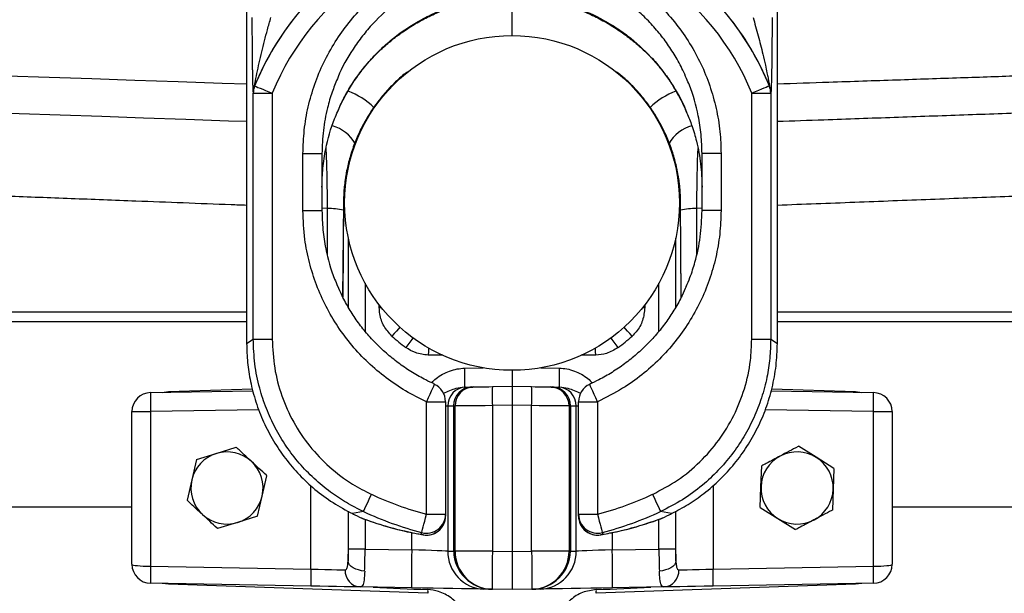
# Model space of a CAD drawing. Header units: millimetres. Extents: x 6131 to 13868, y 1967 to 18291.
# Tile 5 of 40: x 8771 to 10066, y 6886 to 7641. Entities that reach past the tile are written whole.
import ezdxf

# ---------------------------------------------------------------- set-up
doc = ezdxf.new("R2010")
doc.units = ezdxf.units.MM
doc.header["$LTSCALE"] = 5

msp = doc.modelspace()

# ---------------------------------------------------------------- linework, layer by layer
at = {"color": 7, "linetype": 'Continuous', "lineweight": 25}
for p, q in [((9069.4, 8035.1), (9069.4, 7214.9)), ((9069.5, 8035.1), (9069.5, 7214.9)), ((9767.7, 7214.9), (9767.7, 8035.1)), ((9767.7, 7214.9), (9767.7, 8035.1)), ((9418.6, 7619.9), (9418.6, 7670.6)), ((9080, 7553.4), (9080, 7553.4)), ((9757.1, 7553.4), (9757.1, 7553.4)), ((9078.2, 7544), (9078.1, 7544)), ((9078.2, 7544), (9103.2, 7544)), ((9078.2, 7220.4), (9078.2, 7544)), ((9103.2, 7544), (9103.2, 7220.4)), ((9733.9, 7544), (9758.9, 7544)), ((9733.9, 7220.4), (9733.9, 7544)), ((9758.9, 7544), (9758.9, 7220.4)), ((9759, 7544), (9758.9, 7544)), ((9143.6, 7464.5), (9168.6, 7464.5)), ((9143.6, 7389.5), (9143.6, 7464.5)), ((9168.6, 7464.5), (9168.6, 7389.5)), ((9693.6, 7464.5), (9668.6, 7464.5)), ((9668.6, 7389.5), (9668.6, 7464.5)), ((9693.6, 7464.5), (9693.6, 7389.5)), ((9196.8, 7399.9), (9195.8, 7276.2)), ((9641.3, 7276.1), (9640.4, 7399.9)), ((9143.6, 7389.5), (9168.6, 7389.5)), ((9693.6, 7389.5), (9668.6, 7389.5)), ((9069.4, 7214.9), (9069.5, 7214.9)), ((9069.5, 7214.9), (9078.2, 7220.4)), ((9078.2, 7220.4), (9103.2, 7220.4)), ((9733.9, 7220.4), (9758.9, 7220.4)), ((9758.9, 7220.4), (9767.7, 7214.9)), ((9767.7, 7214.9), (9767.7, 7214.9)), ((9418.6, 7179.5), (9418.6, 7158.4)), ((8943.1, 7150.1), (9077.8, 7152.5)), ((8958.5, 7150.4), (8966.8, 7151.4)), ((8966.8, 7151.4), (9077.1, 7155.3)), ((9357.8, 7157.4), (9365.6, 7157.5)), ((9392.7, 7158), (9418.6, 7158.4)), ((9418.6, 7158.4), (9444.4, 7158)), ((9418.6, 7158.4), (9418.6, 7133.5)), ((9471.5, 7157.5), (9479.3, 7157.4)), ((9759.5, 7152.5), (9894, 7150.1)), ((9760.4, 7155.2), (9870.3, 7151.4)), ((9870.3, 7151.4), (9878.6, 7150.4)), ((9306.1, 6990.2), (9306.1, 7138.2)), ((9306.1, 7138.2), (9331.1, 7138.2)), ((9331.1, 7138.2), (9331.1, 6990.2)), ((9506.1, 6990.2), (9506.1, 7138.2)), ((9506.1, 7138.2), (9531.1, 7138.2)), ((9531.1, 7138.2), (9531.1, 6990.2)), ((8918.6, 7125.2), (8943.1, 7125.2)), ((8918.6, 6924.3), (8918.6, 7125.2)), ((8943.1, 7125.2), (8943.1, 6921.8)), ((9341.9, 7132.5), (9334.1, 7132.4)), ((9334.1, 7132.4), (9334.1, 6941.6)), ((9341.9, 6941.5), (9341.9, 7132.5)), ((9343.6, 6941.4), (9343.6, 7132.6)), ((9418.6, 7133.5), (9392.7, 7133)), ((9392.7, 7133), (9392.7, 6941.4)), ((9444.4, 7133), (9418.6, 7133.5)), ((9418.6, 7133.5), (9418.6, 6941)), ((9444.4, 6941.4), (9444.4, 7133)), ((9493.6, 7132.6), (9493.6, 6941.4)), ((9495.3, 7132.5), (9495.3, 6941.5)), ((9503, 7132.4), (9495.3, 7132.5)), ((9503, 6941.6), (9503, 7132.4)), ((9894, 6921.8), (9894, 7125.2)), ((9894, 7125.2), (9918.6, 7125.2)), ((9918.6, 7125.2), (9918.6, 6924.3)), ((9029.6, 7070.1), (9055.8, 7078.2)), ((9818.8, 7065), (9795.5, 7079.5)), ((9003.4, 7062.1), (8997.3, 7035.3)), ((9003.4, 7062.1), (9029.6, 7070.1)), ((9842, 7050.4), (9818.8, 7065)), ((9746.1, 7026.4), (9747.1, 7053.8)), ((9842, 7050.4), (9841, 7023)), ((8997.3, 7035.3), (8991.1, 7008.6)), ((9089.9, 7014.1), (9096, 7040.8)), ((9745.1, 6999), (9746.1, 7026.4)), ((9841, 7023), (9840, 6995.6)), ((9083.7, 6987.4), (9089.9, 7014.1)), ((9745.1, 6999), (9768.3, 6984.5)), ((9083.7, 6987.4), (9057.5, 6979.3)), ((9223.1, 6993.7), (9208.7, 6990.9)), ((9306.1, 6990.2), (9331.1, 6990.2)), ((9331.1, 6990.2), (9331.1, 6987.7)), ((9506.1, 6990.2), (9531.1, 6990.2)), ((9506.1, 6987.7), (9506.1, 6990.2)), ((9628.4, 6990.9), (9614, 6993.7)), ((9768.3, 6984.5), (9791.6, 6969.9)), ((9057.5, 6979.3), (9031.3, 6971.3)), ((9225.4, 6944.4), (9203.3, 6944.4)), ((9225.4, 6944.4), (9286.7, 6943.3)), ((9550.4, 6943.3), (9611.8, 6944.4)), ((9633.8, 6944.4), (9611.8, 6944.4)), ((9334.1, 6941.6), (9341.9, 6941.5)), ((9343.6, 6941.5), (9341.9, 6941.5)), ((9392.7, 6941.4), (9343.6, 6941.4)), ((9392.7, 6941.4), (9418.6, 6941)), ((9418.6, 6941), (9444.4, 6941.4)), ((9418.6, 6941), (9418.6, 6891)), ((9493.6, 6941.4), (9444.4, 6941.4)), ((9493.6, 6941.5), (9495.3, 6941.5)), ((9495.3, 6941.5), (9503, 6941.6)), ((8943.1, 6921.8), (9153.9, 6918.1)), ((9683.2, 6918.1), (9894, 6921.8)), ((9153.9, 6895.6), (8943.1, 6899.3)), ((8966.8, 6898), (8958.5, 6899)), ((9307.8, 6886.1), (8966.8, 6898)), ((9286.7, 6893.3), (9219.2, 6894.5)), ((9392.7, 6891.4), (9381.5, 6891.6)), ((9418.6, 6891), (9392.7, 6891.4)), ((9444.4, 6891.4), (9418.6, 6891)), ((9455.6, 6891.6), (9444.4, 6891.4)), ((9870.3, 6898), (9529.3, 6886.1)), ((9617.9, 6894.5), (9550.4, 6893.3)), ((9894, 6899.3), (9683.2, 6895.6)), ((9878.6, 6899), (9870.3, 6898))]:
    msp.add_line(p, q, dxfattribs=at)
at = {"color": 8, "linetype": 'Continuous', "lineweight": 25}
for p, q in [((9276.7, 7568.9), (9276.7, 7568.7)), ((9560.4, 7568.7), (9560.4, 7568.9)), ((9196.8, 7399.7), (9195.9, 7276)), ((9196.8, 7399.9), (9196.8, 7399.7)), ((9196.8, 7399.7), (9198.3, 7399.7)), ((9638.8, 7399.7), (9640.3, 7399.7)), ((9640.3, 7399.7), (9640.4, 7399.9)), ((9641.2, 7275.9), (9640.3, 7399.7)), ((9175.8, 7392.4), (9168.6, 7392.6)), ((9661.4, 7392.4), (9661.3, 7331.4)), ((9668.6, 7392.6), (9661.4, 7392.4)), ((9203.3, 7262.3), (9203.3, 7353.1)), ((9633.8, 7353.1), (9633.8, 7262.2)), ((9225.4, 7294), (9225.4, 7230.8)), ((9611.8, 7230.8), (9611.8, 7294)), ((8072.2, 7256.3), (9069.4, 7256.3)), ((9244, 7261.8), (9244, 7265.5)), ((9246.8, 7261.8), (9244, 7261.8)), ((9593.1, 7261.8), (9590.3, 7261.8)), ((9593.1, 7265.5), (9593.1, 7261.8)), ((9767.7, 7256.3), (10764.9, 7256.3)), ((9069.4, 7243.3), (8058, 7243.3)), ((10779.1, 7243.3), (9767.7, 7243.3)), ((9327.5, 7199.2), (9308.4, 7199.5)), ((9528.7, 7199.5), (9509.6, 7199.2)), ((9356.5, 7182.4), (9380.6, 7182.8)), ((9456.5, 7182.8), (9480.6, 7182.4)), ((9085.6, 7127.6), (8943.1, 7125.2)), ((9334.1, 7132.4), (9331.1, 7132.3)), ((9506.1, 7132.3), (9503, 7132.4)), ((9894, 7125.2), (9751.8, 7127.6)), ((9153.9, 6918.1), (9153.9, 7028)), ((9683.2, 7028.1), (9683.2, 6918.1)), ((7828.6, 6999.7), (8918.6, 6999.7)), ((9918.6, 6999.7), (11008.6, 6999.7)), ((9202.9, 6994.2), (9202.9, 6928.5)), ((9203.3, 6944.4), (9203.3, 6993.9)), ((9222.9, 6984.2), (9221.1, 6985)), ((9225.4, 6983.4), (9225.4, 6944.4)), ((9611.8, 6944.4), (9611.8, 6983.4)), ((9616, 6985), (9614.2, 6984.2)), ((9633.8, 6993.9), (9633.8, 6944.4)), ((9634.2, 6928.5), (9634.2, 6994.1)), ((9286.7, 6943.3), (9286.7, 6966)), ((9301.7, 6963.1), (9299.7, 6963.5)), ((9537.4, 6963.5), (9535.4, 6963.1)), ((9550.4, 6966), (9550.4, 6943.3))]:
    msp.add_line(p, q, dxfattribs=at)
at = {"color": 8, "linetype": 'Continuous', "lineweight": 25, "flags": 128}
for points in [[(8539.5, 7574.3), (8591.9, 7572.5), (8645.2, 7570.7), (8699.3, 7568.9), (8754.1, 7567), (8809.6, 7565.1), (8865.7, 7563.2), (8922.4, 7561.3), (8979.6, 7559.3), (9037.2, 7557.4), (9069.4, 7556.3)], [(9175.8, 7331.7), (9175.8, 7352.8), (9175.8, 7392.4)], [(9271.1, 7236.1), (9269.3, 7234.1), (9266.6, 7231.1), (9263.7, 7227.8), (9260.6, 7224.4)], [(9576.5, 7224.4), (9573.5, 7227.8), (9570.5, 7231.1), (9567.8, 7234.1), (9566, 7236.1)], [(9288.3, 7222.2), (9286.7, 7220), (9284.3, 7216.7), (9281.7, 7213.1), (9279, 7209.4)], [(9558.1, 7209.4), (9555.4, 7213.1), (9552.8, 7216.7), (9550.4, 7220), (9548.8, 7222.2)], [(9308.5, 7209), (9308.5, 7204.4), (9308.4, 7199.5)], [(9528.7, 7199.5), (9528.6, 7204.4), (9528.6, 7209)], [(9316.3, 7161), (9316.3, 7161), (9315.9, 7160.2), (9315.1, 7158.3), (9313.8, 7155.6), (9312.2, 7152), (9310.3, 7147.8), (9308.3, 7143.1), (9306.1, 7138.2)], [(9531.1, 7138.2), (9528.9, 7143.1), (9526.8, 7147.8), (9524.9, 7152), (9523.3, 7155.6), (9522, 7158.3), (9521.2, 7160.2), (9520.8, 7161), (9520.8, 7161)]]:
    msp.add_lwpolyline(points, dxfattribs=at)
at = {"color": 7, "linetype": 'Continuous', "lineweight": 25, "flags": 128}
for points in [[(9080, 7553.4), (9080.6, 7553.2), (9082, 7552.6), (9084.2, 7551.7), (9087.1, 7550.6), (9090.6, 7549.1), (9094.5, 7547.6), (9098.8, 7545.8), (9103.2, 7544)], [(9757.1, 7553.4), (9756.5, 7553.2), (9755.1, 7552.6), (9752.9, 7551.7), (9750, 7550.6), (9746.6, 7549.1), (9742.6, 7547.6), (9738.4, 7545.8), (9733.9, 7544)], [(9069.4, 7506.6), (9045.7, 7507.4), (8989.7, 7509.4), (8934, 7511.3), (8878.9, 7513.2), (8824.3, 7515.2), (8770.3, 7517), (8717, 7518.9), (8664.4, 7520.7), (8612.5, 7522.5), (8561.5, 7524.3)], [(9356.5, 7157.4), (9357, 7157.4), (9357.4, 7157.4), (9357.8, 7157.4)], [(9365.6, 7157.5), (9367, 7157.5), (9367.8, 7157.6), (9368.1, 7157.6)], [(9368.1, 7157.6), (9368.6, 7157.6), (9370, 7157.6), (9372.2, 7157.6), (9375.3, 7157.7), (9379, 7157.8), (9383.2, 7157.8), (9387.9, 7157.9), (9392.7, 7158)], [(9444.4, 7158), (9449.2, 7157.9), (9453.9, 7157.8), (9458.1, 7157.8), (9461.8, 7157.7), (9464.9, 7157.6), (9467.1, 7157.6), (9468.5, 7157.6), (9469, 7157.6)], [(9469, 7157.6), (9469.3, 7157.6), (9470.1, 7157.5), (9471.5, 7157.5)], [(9479.3, 7157.4), (9479.7, 7157.4), (9480.1, 7157.4), (9480.6, 7157.4)], [(9343.6, 7132.6), (9343.4, 7132.6), (9342.8, 7132.5), (9341.9, 7132.5)], [(9392.7, 7133), (9383.1, 7132.9), (9373.8, 7132.8), (9365.3, 7132.8), (9357.9, 7132.7), (9351.8, 7132.6), (9347.3, 7132.6), (9344.5, 7132.6), (9343.6, 7132.6)], [(9493.6, 7132.6), (9492.6, 7132.6), (9489.8, 7132.6), (9485.3, 7132.6), (9479.2, 7132.7), (9471.8, 7132.8), (9463.3, 7132.8), (9454.1, 7132.9), (9444.4, 7133)], [(9495.3, 7132.5), (9494.3, 7132.5), (9493.7, 7132.6), (9493.6, 7132.6)], [(9223.1, 6993.7), (9223.4, 6994.2), (9224, 6995.6), (9225, 6997.7), (9226.3, 7000.6), (9227.9, 7004), (9229.7, 7007.8), (9231.6, 7012), (9233.6, 7016.3)], [(9603.5, 7016.3), (9605.5, 7012), (9607.4, 7007.8), (9609.2, 7004), (9610.8, 7000.6), (9612.1, 6997.7), (9613.1, 6995.6), (9613.7, 6994.2), (9614, 6993.7)], [(9299.7, 6966.1), (9299.8, 6966.7), (9300.2, 6968.1), (9300.8, 6970.4), (9301.6, 6973.4), (9302.6, 6977.1), (9303.7, 6981.2), (9304.8, 6985.6), (9306.1, 6990.2)], [(9531.1, 6990.2), (9532.3, 6985.6), (9533.4, 6981.2), (9534.5, 6977.1), (9535.5, 6973.4), (9536.3, 6970.4), (9536.9, 6968.1), (9537.3, 6966.7), (9537.4, 6966.1)], [(9299.7, 6963.5), (9299.7, 6965.3), (9299.7, 6966.1)], [(9537.4, 6966.1), (9537.4, 6964.3), (9537.4, 6963.5)], [(9286.7, 6943.3), (9286.5, 6933.5), (9286.4, 6924.2), (9286.4, 6915.5), (9286.3, 6907.9), (9286.4, 6901.7), (9286.4, 6897.1), (9286.5, 6894.3), (9286.7, 6893.3)], [(9334.1, 6941.6), (9330.9, 6941.7), (9326.2, 6941.9), (9320.1, 6942.1), (9312.8, 6942.4), (9304.7, 6942.7), (9295.9, 6943), (9286.7, 6943.3)], [(9550.4, 6943.3), (9541.3, 6943), (9532.4, 6942.7), (9524.3, 6942.4), (9517, 6942.1), (9510.9, 6941.9), (9506.2, 6941.7), (9503, 6941.6)], [(9550.4, 6893.3), (9550.6, 6894.3), (9550.7, 6897.1), (9550.8, 6901.7), (9550.8, 6907.9), (9550.8, 6915.5), (9550.7, 6924.2), (9550.6, 6933.5), (9550.4, 6943.3)], [(9392.7, 6941.4), (9392.5, 6931.7), (9392.4, 6922.3), (9392.3, 6913.7), (9392.3, 6906.1), (9392.3, 6899.9), (9392.4, 6895.3), (9392.5, 6892.4), (9392.7, 6891.4)], [(9444.4, 6941.4), (9444.6, 6931.7), (9444.7, 6922.3), (9444.8, 6913.7), (9444.8, 6906.1), (9444.8, 6899.9), (9444.7, 6895.3), (9444.6, 6892.4), (9444.4, 6891.4)], [(9153.9, 6918.1), (9163.4, 6917.9), (9172.5, 6917.6), (9180.9, 6917.4), (9188.2, 6917.2), (9194.3, 6917.1), (9198.9, 6917)], [(9224.8, 6915.4), (9220.6, 6915.9), (9216.7, 6916.8), (9213, 6918), (9209.8, 6919.7), (9207.1, 6921.6), (9205, 6923.7), (9203.6, 6926.1), (9202.9, 6928.5)], [(9634.2, 6928.5), (9633.6, 6926.1), (9632.1, 6923.7), (9630, 6921.6), (9627.3, 6919.7), (9624.1, 6918), (9620.4, 6916.8), (9616.5, 6915.9), (9612.4, 6915.4)], [(9638.2, 6917), (9642.8, 6917.1), (9648.9, 6917.2), (9656.2, 6917.4), (9664.6, 6917.6), (9673.7, 6917.9), (9683.2, 6918.1)], [(9219.2, 6894.5), (9213.6, 6894.6), (9206.4, 6894.7), (9197.8, 6894.8), (9187.9, 6895), (9177.2, 6895.2), (9165.7, 6895.4), (9153.9, 6895.6)], [(9381.5, 6891.6), (9376.8, 6891.7), (9370.3, 6891.8), (9361.9, 6892), (9352, 6892.2), (9340.7, 6892.4), (9328.3, 6892.6), (9314.9, 6892.8), (9301, 6893), (9286.7, 6893.3)], [(9550.4, 6893.3), (9536.1, 6893), (9522.2, 6892.8), (9508.8, 6892.6), (9496.4, 6892.4), (9485.1, 6892.2), (9475.2, 6892), (9466.8, 6891.8), (9460.3, 6891.7), (9455.6, 6891.6)], [(9683.2, 6895.6), (9671.4, 6895.4), (9660, 6895.2), (9649.2, 6895), (9639.3, 6894.8), (9630.7, 6894.7), (9623.5, 6894.6), (9617.9, 6894.5)]]:
    msp.add_lwpolyline(points, dxfattribs=at)
at = {"color": 7, "linetype": 'Continuous', "lineweight": 25}
msp.add_circle((9418.6, 7399.7), 220.2, dxfattribs=at)
for centre, radius, start, end in [((9418.6, 7416), 365.4, 22.0963, 157.9037), ((9418.6, 7416), 340.4, 22.0963, 157.9037), ((9418.6, 7416), 365.4, 142.0533, 157.9057), ((9418.6, 7416), 365.4, 22.0943, 37.9467), ((9292.7, 7549.6), 25, 117.3593, 129.8031), ((9544.4, 7549.6), 25, 50.1969, 62.6407), ((9103.1, 7544), 25, 157.9201, 179.9862), ((9103.2, 7544), 25, 157.9165, 179.9871), ((9733.9, 7544), 25, 0.0129, 22.0835), ((9734, 7544), 25, 0.0138, 22.0799), ((9168.6, 7453.1), 50, 29.4422, 73.8249), ((9668.6, 7453.1), 50, 105.4802, 150.6576), ((8998.3, 7169.9), 358.4, 358.0016, 1.9984), ((9838.8, 7169.9), 358.4, 178.0016, 181.9984), ((8943.6, 7125.2), 25, 91, 180), ((9301.3, 7137.6), 358.4, 178.0013, 181.9987), ((9306.1, 7138.2), 25, 0, 65.8226), ((9358.7, 7132.8), 24.6, 91.9886, 181.0314), ((9366.4, 7133), 24.6, 91.9892, 181.0322), ((9368.6, 7132.6), 25, 91, 180), ((9750.9, 7145.5), 358.4, 178.0017, 181.9983), ((9086.2, 7145.5), 358.4, 358.0017, 1.9983), ((9468.6, 7132.6), 25, 0, 89), ((9470.7, 7133), 24.6, 358.9678, 88.0108), ((9478.4, 7132.8), 24.6, 358.9686, 88.0114), ((9531.1, 7138.2), 25, 114.1774, 180), ((9535.9, 7137.6), 358.4, 358.0013, 1.9987), ((9893.6, 7125.2), 25, 0, 89), ((9043.6, 7024.7), 47.5, 47.0918, 107.0918), ((9793.6, 7024.7), 47.5, 57.9395, 117.9395), ((9043.6, 7024.7), 47.5, 107.0918, 167.0918), ((9043.6, 7024.7), 47.5, 347.0918, 47.0918), ((9793.6, 7024.7), 47.5, 117.9395, 177.9395), ((9793.6, 7024.7), 47.5, 357.9395, 57.9395), ((9043.6, 7024.7), 47.5, 167.0918, 227.0918), ((9793.6, 7024.7), 47.5, 177.9395, 237.9395), ((9793.6, 7024.7), 47.5, 297.9395, 357.9395), ((9043.6, 7024.7), 47.5, 287.0918, 347.0918), ((9418.6, 7416), 440.4, 245.1652, 255.1991), ((9418.6, 7416), 440.4, 284.8009, 294.8348), ((9043.6, 7024.7), 47.5, 227.0918, 287.0918), ((9418.6, 7416), 474.1, 243.7312, 245.3873), ((9418.6, 7416), 474.1, 243.7312, 245.3873), ((9231.5, 7007.7), 25, 245.3873, 249.9291), ((9418.6, 7416), 465.4, 245.1652, 255.1991), ((9306.1, 6990.2), 25, 255.1982, 359.9745), ((9306.1, 6987.7), 25, 255.2811, 359.9744), ((9306.1, 6987.7), 25, 260.0459, 0), ((9531.1, 6990.2), 25, 180.0255, 284.8018), ((9531.1, 6987.7), 25, 180, 279.9541), ((9531.1, 6987.7), 25, 180.0256, 284.7189), ((9418.6, 7416), 465.4, 284.8009, 294.8348), ((9605.6, 7007.7), 25, 290.0709, 294.6127), ((9418.6, 7416), 474.1, 294.6127, 296.2688), ((9418.6, 7416), 474.1, 294.6127, 296.2688), ((9793.6, 7024.7), 47.5, 237.9395, 297.9395), ((9383.2, 6940.7), 49.1, 178.9675, 268.0111), ((9342, 6904), 37.5, 87.6959, 90.2998), ((9393.6, 6941.4), 50, 180, 269), ((9443.6, 6941.4), 50, 271, 0), ((9453.9, 6940.7), 49.1, 271.9889, 1.0325), ((9495.1, 6904), 37.5, 89.7002, 92.3041), ((8943.6, 6924.3), 25, 180, 269), ((9265.5, 6910.5), 322.6, 178.0016, 181.9984), ((9476.4, 6906.9), 322.6, 178.0019, 181.9981), ((9220.5, 6916), 21.6, 177.5047, 266.4771), ((9616.6, 6916), 21.6, 273.5229, 2.4953), ((9360.7, 6906.9), 322.6, 358.0019, 1.9981), ((9893.6, 6924.3), 25, 271, 0), ((9571.6, 6910.5), 322.6, 358.0016, 1.9984), ((9332.5, 6889.6), 24.9, 176.7041, 188.0675), ((9504.6, 6889.6), 24.9, 351.9325, 3.2959)]:
    msp.add_arc(centre, radius, start, end, dxfattribs=at)
at = {"color": 8, "linetype": 'Continuous', "lineweight": 25}
for centre, radius, start, end in [((9292.8, 7549.9), 24.7, 118.3951, 130.5566), ((9544.4, 7549.9), 24.7, 49.4434, 61.6049), ((9167.7, 7453.1), 100, 46.1884, 69.4272), ((9669.4, 7453.1), 100, 110.5969, 133.8514), ((9170.8, 7239.9), 152.6, 80.239, 88.1427), ((9666.3, 7239.9), 152.6, 91.8573, 99.761), ((8969, 7150.6), 2.34, 160.7604, 181.7841), ((9868.1, 7150.6), 2.34, 358.2159, 19.2396), ((8969, 6898.8), 2.34, 178.2105, 199.2572), ((9868.1, 6898.8), 2.34, 340.7428, 1.7895)]:
    msp.add_arc(centre, radius, start, end, dxfattribs=at)
at = {"color": 7, "linetype": 'Continuous', "lineweight": 25}
for centre, major_axis, ratio, start_param, end_param in [((9418.6, 7399.7), (236, 0), 0.999999, 3.978865, 4.079476), ((9418.5, 7399.7), (236, 0), 0.999999, 5.345302, 5.445913), ((9200.9, 6944.4), (0, 27.5), 0.087622, 4.093819, 4.710541), ((9223.3, 6944.4), (0.4, 50), 0.040351, 4.094974, 4.711696), ((9613.8, 6944.4), (-0.4, 50), 0.040351, 1.57149, 2.188211), ((9636.2, 6944.4), (0, 27.5), 0.087622, 1.572645, 2.189366), ((9293.6, 6943.2), (-19.2, 46.6), 0.951574, 4.305128, 4.305723), ((9393.6, 6941.4), (51.7, -0.9), 0.967039, 3.159046, 4.712389), ((9443.6, 6941.4), (51.7, 0.9), 0.967039, 4.712389, 6.265732), ((9543.6, 6943.2), (19.2, 46.6), 0.951574, 1.977462, 1.978057), ((8943.6, 6924.3), (25, 0), 0.1, 3.141593, 4.694936), ((9893.6, 6924.3), (25, 0), 0.1, 4.729842, 6.283185), ((10548.1, 6892.8), (-2864.9, 100), 0.017442, 1.095625, 1.123579), ((8289, 6892.8), (-2864.9, -100), 0.017442, 2.018013, 2.045967)]:
    msp.add_ellipse(centre, major_axis=major_axis, ratio=ratio, start_param=start_param, end_param=end_param, dxfattribs=at)
for points, knots in [([(9143.6, 7464.5), (9143.9, 7474.8), (9144.6, 7495.5), (9150, 7526.1), (9158.5, 7555.9), (9170.5, 7584.6), (9185.5, 7611.7), (9203.5, 7637.1), (9224.3, 7660.1), (9247.4, 7680.8), (9272.8, 7698.7), (9300, 7713.6), (9328.6, 7725.3), (9358.4, 7733.8), (9389, 7738.8), (9419.9, 7740.4), (9450.8, 7738.6), (9481.2, 7733.2), (9510.9, 7724.5), (9539.4, 7712.5), (9566.4, 7697.3), (9591.5, 7679.3), (9614.5, 7658.5), (9635, 7635.3), (9652.7, 7609.9), (9667.6, 7582.7), (9679.2, 7554), (9687.5, 7524.1), (9692.7, 7494.2), (9693.3, 7474.2), (9693.6, 7464.5)], [0, 0, 0, 0, 0.0358215, 0.0717568, 0.1075779, 0.1433999, 0.179337, 0.2151592, 0.2509573, 0.2868703, 0.3226685, 0.3584186, 0.3942832, 0.4300332, 0.4657394, 0.5015596, 0.5372658, 0.5729505, 0.6087491, 0.644434, 0.6801287, 0.7159369, 0.751632, 0.7873637, 0.8232098, 0.8589418, 0.8947223, 0.9306177, 0.9663987, 1, 1, 1, 1]), ([(9189.5, 7520.1), (9189.7, 7520.7), (9192.3, 7527.4), (9198.7, 7539.7), (9208.6, 7556.8), (9219.9, 7572.8), (9232.3, 7587.7), (9246, 7601.5), (9260.8, 7614.5), (9276.9, 7626.3), (9293.9, 7637), (9311.8, 7646.4), (9330.5, 7654.4), (9349.6, 7660.9), (9369, 7665.8), (9388.6, 7669.1), (9408.1, 7670.8), (9427.5, 7670.9), (9446.7, 7669.3), (9465.8, 7666.2), (9484.9, 7661.6), (9503.9, 7655.4), (9522.5, 7647.6), (9540.6, 7638.4), (9557.9, 7627.8), (9574.3, 7615.9), (9589.6, 7602.9), (9603.7, 7588.9), (9616.3, 7573.9), (9627.6, 7558.2), (9637.4, 7541.6), (9644.4, 7528.1), (9647.6, 7519.9), (9648.4, 7517.8)], [0, 0, 0, 0, 0.003135, 0.037321, 0.071224, 0.104778, 0.137856, 0.171185, 0.205004, 0.239247, 0.273815, 0.308587, 0.343421, 0.378128, 0.412569, 0.446636, 0.480252, 0.513384, 0.546229, 0.579426, 0.613192, 0.647449, 0.682084, 0.716956, 0.751906, 0.786718, 0.821232, 0.855321, 0.888892, 0.921954, 0.954889, 0.988335, 1, 1, 1, 1]), ([(9076.4, 7643.7), (9076.4, 7633.8), (9076.5, 7624), (9076.6, 7609.6), (9076.6, 7604.8), (9076.7, 7595.4), (9076.8, 7590.7), (9076.8, 7583.7), (9076.9, 7581.5), (9076.9, 7576.9), (9077, 7574.7), (9077.1, 7568.1), (9077.2, 7563.9), (9077.3, 7557.9), (9077.4, 7556), (9077.5, 7552.4), (9077.6, 7550.7), (9077.7, 7548.5), (9077.7, 7547.8), (9077.8, 7546.5), (9077.8, 7546), (9077.9, 7545.1), (9078, 7544.7), (9078, 7544.2), (9078.1, 7544), (9078.1, 7544)], [0, 0, 0, 0, 0.25, 0.25, 0.375, 0.375, 0.5, 0.5, 0.5625, 0.5625, 0.625, 0.625, 0.75, 0.75, 0.8125, 0.8125, 0.875, 0.875, 0.90625, 0.90625, 0.9375, 0.9375, 0.96875, 0.96875, 1, 1, 1, 1]), ([(9080, 7553.4), (9080, 7553.5), (9079.9, 7553.6), (9080.1, 7555.1), (9081, 7560.1), (9083.9, 7574.9), (9089.2, 7598.3), (9095.6, 7623.2), (9099.9, 7638.3), (9101.4, 7643.7)], [0, 0, 0, 0, 0.017161, 0.03949, 0.080258, 0.218464, 0.523854, 0.830166, 1, 1, 1, 1]), ([(9735.7, 7643.7), (9737.9, 7635.7), (9742.5, 7619.5), (9747.8, 7598.5), (9751.5, 7582.2), (9753.8, 7571.8), (9755.3, 7564.3), (9756.3, 7559.1), (9756.9, 7555.7), (9757.1, 7554.1), (9757.2, 7553.5), (9757.2, 7553.5), (9757.1, 7553.4)], [0, 0, 0, 0, 0.252741, 0.50791, 0.663052, 0.76988, 0.843668, 0.911005, 0.950476, 0.974379, 0.992082, 1, 1, 1, 1]), ([(9760.7, 7643.7), (9760.7, 7635.4), (9760.6, 7618.9), (9760.4, 7597), (9760.2, 7577.9), (9759.9, 7562.8), (9759.6, 7552.1), (9759.4, 7548.9), (9759.4, 7548.3)], [0, 0, 0, 0, 0.235009, 0.470121, 0.641274, 0.812026, 0.966867, 1, 1, 1, 1]), ([(9276.7, 7568.9), (9274, 7566.6), (9266.7, 7560.3), (9255.4, 7548.9), (9243.3, 7534.7), (9232.4, 7519.4), (9222.9, 7503.3), (9214.7, 7486.4), (9208, 7468.9), (9202.8, 7450.9), (9199.2, 7432.5), (9197.2, 7415.5), (9196.9, 7404.6), (9196.8, 7399.9)], [0, 0, 0, 0, 0.05405, 0.150937, 0.247874, 0.34485, 0.441865, 0.538916, 0.636004, 0.733128, 0.830284, 0.927464, 1, 1, 1, 1]), ([(9276.7, 7568.7), (9270.4, 7563.2), (9257.9, 7552), (9239.1, 7529.7), (9221, 7501.4), (9207.1, 7468), (9198.6, 7433.6), (9197.4, 7411.1), (9196.8, 7399.7)], [0, 0, 0, 0, 0.129667, 0.261021, 0.452349, 0.649224, 0.82258, 1, 1, 1, 1]), ([(9640.4, 7399.9), (9640.3, 7403.4), (9640.1, 7413.1), (9638.5, 7429), (9635.1, 7447.5), (9630.2, 7465.6), (9623.8, 7483.2), (9615.9, 7500.2), (9606.6, 7516.4), (9596, 7531.9), (9584.1, 7546.4), (9572.2, 7558.7), (9563.9, 7565.8), (9560.4, 7568.9)], [0, 0, 0, 0, 0.054247, 0.15143, 0.248609, 0.345762, 0.44288, 0.539966, 0.637012, 0.734021, 0.83099, 0.927923, 1, 1, 1, 1]), ([(9640.3, 7399.7), (9639.9, 7408), (9639.3, 7424.8), (9634, 7453.5), (9623.6, 7485.4), (9606.6, 7517.4), (9585.5, 7545.8), (9568.9, 7561), (9560.4, 7568.7)], [0, 0, 0, 0, 0.129665, 0.260997, 0.45265, 0.649862, 0.822892, 1, 1, 1, 1]), ([(9188.8, 7563.1), (9186.4, 7557.3), (9181.3, 7544.8), (9174.8, 7522.1), (9169.6, 7495), (9168.9, 7474.7), (9168.6, 7464.5)], [0, 0, 0, 0, 0.187868, 0.399115, 0.697345, 1, 1, 1, 1]), ([(9668.6, 7464.5), (9668.3, 7472.8), (9667.8, 7489.6), (9663, 7519.9), (9656.3, 7544.8), (9649.4, 7560.4), (9648.1, 7563.4)], [0, 0, 0, 0, 0.246225, 0.494925, 0.905627, 1, 1, 1, 1]), ([(9168.6, 7420.4), (9168.8, 7428.7), (9169.3, 7445.5), (9174.1, 7475.9), (9180.9, 7501), (9188, 7516.9), (9189.4, 7520.1)], [0, 0, 0, 0, 0.244086, 0.490631, 0.897759, 1, 1, 1, 1]), ([(9648.7, 7517.9), (9651, 7512.4), (9655.9, 7500.3), (9662.3, 7478), (9667.5, 7451), (9668.2, 7430.6), (9668.6, 7420.4)], [0, 0, 0, 0, 0.178023, 0.391831, 0.693676, 1, 1, 1, 1]), ([(10275.6, 7524.3), (10247.3, 7523.3), (10190.7, 7521.4), (10102.8, 7518.3), (10013.1, 7515.2), (9921.6, 7512), (9839.8, 7509.1), (9788.1, 7507.3), (9767.7, 7506.6)], [0, 0, 0, 0, 0.176827, 0.353625, 0.530897, 0.7081443, 0.8849286, 1, 1, 1, 1]), ([(9306.1, 7138.2), (9296.8, 7142.7), (9278.3, 7151.8), (9252.6, 7169.2), (9228.9, 7189.2), (9207.7, 7211.8), (9189.2, 7236.6), (9173.5, 7263.3), (9160.9, 7291.6), (9151.6, 7321.2), (9144.9, 7353.9), (9144, 7376.9), (9143.6, 7389.5)], [0, 0, 0, 0, 0.097679, 0.19567, 0.29335, 0.391025, 0.48901, 0.586686, 0.684457, 0.782541, 0.880311, 1, 1, 1, 1]), ([(9168.6, 7389.5), (9168.8, 7381.1), (9169.3, 7364.3), (9174.1, 7334), (9180.8, 7309.1), (9187.8, 7293.3), (9189.2, 7290.3)], [0, 0, 0, 0, 0.245362, 0.493201, 0.902466, 1, 1, 1, 1]), ([(9693.6, 7389.5), (9693.2, 7379.2), (9692.5, 7358.5), (9687.1, 7327.9), (9678.6, 7298), (9666.6, 7269.4), (9651.6, 7242.2), (9633.6, 7216.9), (9612.9, 7193.8), (9589.7, 7173.2), (9562.7, 7153.9), (9542.2, 7143.7), (9531.1, 7138.2)], [0, 0, 0, 0, 0.097894, 0.1961, 0.293994, 0.39189, 0.490098, 0.587995, 0.685827, 0.78397, 0.881801, 1, 1, 1, 1]), ([(9647.8, 7289.9), (9649.4, 7293.7), (9654, 7304.1), (9660.7, 7325.7), (9667.2, 7355.1), (9668.1, 7377.9), (9668.6, 7389.5)], [0, 0, 0, 0, 0.121966, 0.330963, 0.662364, 1, 1, 1, 1]), ([(9316.5, 7161.5), (9312.7, 7163.2), (9302.8, 7167.7), (9287.5, 7176.4), (9270.8, 7187.6), (9255, 7200.1), (9240.4, 7213.7), (9227, 7228.3), (9214.9, 7243.8), (9204.2, 7260.2), (9195.7, 7275.7), (9191.2, 7286), (9189.4, 7290.3)], [0, 0, 0, 0, 0.06744, 0.175979, 0.284616, 0.392953, 0.500715, 0.607684, 0.713726, 0.818681, 0.923263, 1, 1, 1, 1]), ([(9647.6, 7289.9), (9645.9, 7285.9), (9641.6, 7275.8), (9633.1, 7260.5), (9622.4, 7244), (9610.3, 7228.5), (9597, 7214), (9582.5, 7200.4), (9566.9, 7187.8), (9550.3, 7176.6), (9534.8, 7167.7), (9524.7, 7163.1), (9520.7, 7161.3)], [0, 0, 0, 0, 0.070696, 0.17761, 0.283538, 0.389145, 0.495693, 0.603181, 0.711349, 0.819903, 0.928486, 1, 1, 1, 1]), ([(9260.6, 7224.4), (9256.8, 7228.6), (9249.2, 7237), (9244.6, 7250.7), (9244.1, 7259.1), (9244, 7261.8)], [0, 0, 0, 0, 0.401477, 0.802867, 1, 1, 1, 1]), ([(9593.1, 7261.8), (9592.6, 7256.2), (9591.4, 7244.8), (9584.3, 7232.2), (9578.4, 7226.3), (9576.5, 7224.4)], [0, 0, 0, 0, 0.4038468, 0.8077394, 1, 1, 1, 1]), ([(9069.5, 7214.9), (9069.7, 7206.5), (9070.2, 7189.7), (9074.3, 7163.9), (9081.2, 7137.6), (9091.4, 7111.4), (9104.4, 7086.4), (9120.2, 7063.1), (9138.5, 7041.7), (9159.4, 7022.2), (9182.7, 7004.8), (9200.1, 6995.5), (9208.7, 6990.9)], [0, 0, 0, 0, 0.09058, 0.181162, 0.282159, 0.383477, 0.484476, 0.58547, 0.686783, 0.787778, 0.893888, 1, 1, 1, 1]), ([(9223.1, 6993.7), (9215.6, 6997.4), (9200.6, 7004.9), (9178.8, 7019.5), (9157.9, 7036.8), (9138.3, 7057), (9121.2, 7079.3), (9106.7, 7103.5), (9094.9, 7129), (9085.7, 7157.2), (9079.4, 7187.8), (9078.6, 7209.5), (9078.2, 7220.4)], [0, 0, 0, 0, 0.088589, 0.177179, 0.275958, 0.375052, 0.47383, 0.572604, 0.671693, 0.770466, 0.885233, 1, 1, 1, 1]), ([(9103.2, 7220.4), (9103.8, 7207.8), (9105.1, 7182.5), (9114.9, 7145.6), (9130.4, 7110.9), (9151.6, 7079.2), (9177.9, 7051.7), (9205.6, 7030.6), (9225.2, 7020.6), (9233.6, 7016.3)], [0, 0, 0, 0, 0.14831, 0.296617, 0.444926, 0.593237, 0.741507, 0.889778, 1, 1, 1, 1]), ([(9603.5, 7016.3), (9614.7, 7022.2), (9637.1, 7034), (9666.5, 7058.4), (9691.4, 7087.1), (9711.3, 7119.6), (9725.2, 7155), (9732.8, 7189), (9733.6, 7211), (9733.9, 7220.4)], [0, 0, 0, 0, 0.148308, 0.296616, 0.444926, 0.593236, 0.741507, 0.889778, 1, 1, 1, 1]), ([(9758.9, 7220.4), (9758.7, 7212), (9758.2, 7195.2), (9754.1, 7169.4), (9747.2, 7143.1), (9737, 7116.9), (9724, 7091.9), (9708.2, 7068.6), (9689.9, 7047.2), (9668.2, 7027), (9643.1, 7008.5), (9623.7, 6998.6), (9614, 6993.7)], [0, 0, 0, 0, 0.08859, 0.177181, 0.275958, 0.375053, 0.473832, 0.572604, 0.671694, 0.770467, 0.885234, 1, 1, 1, 1]), ([(9628.4, 6990.9), (9635.8, 6994.8), (9650.6, 7002.7), (9672, 7017.8), (9692.5, 7035.6), (9711.5, 7056.3), (9728.1, 7079.1), (9742, 7103.5), (9753.1, 7129.4), (9761.3, 7156.8), (9766.6, 7185.4), (9767.3, 7205.1), (9767.7, 7214.9)], [0, 0, 0, 0, 0.09058, 0.1811603, 0.2821573, 0.383477, 0.484476, 0.5854678, 0.6867837, 0.7877761, 0.8938875, 1, 1, 1, 1]), ([(9308.4, 7199.5), (9302.6, 7200.1), (9292, 7201.2), (9283.1, 7206.9), (9279, 7209.4)], [0, 0, 0, 0, 0.548693, 1, 1, 1, 1]), ([(9558.1, 7209.4), (9553.1, 7206.4), (9544, 7200.9), (9533.5, 7199.9), (9528.7, 7199.5)], [0, 0, 0, 0, 0.547262, 1, 1, 1, 1]), ([(9075.9, 7059.5), (9070.8, 7064.2), (9064.1, 7070.5), (9057.5, 7076.7), (9055.8, 7078.2)], [0, 0, 0, 0, 0.751875, 1, 1, 1, 1]), ([(9795.5, 7079.5), (9795.3, 7079.4), (9787.3, 7075.2), (9779.2, 7070.9), (9771.3, 7066.7)], [0, 0, 0, 0, 0.029874, 1, 1, 1, 1]), ([(9096, 7040.8), (9095.8, 7041), (9089.2, 7047.2), (9082.4, 7053.4), (9075.9, 7059.5)], [0, 0, 0, 0, 0.029867, 1, 1, 1, 1]), ([(9771.3, 7066.7), (9765.2, 7063.4), (9757.1, 7059.1), (9749.1, 7054.9), (9747.1, 7053.8)], [0, 0, 0, 0, 0.7518832, 1, 1, 1, 1]), ([(9011.2, 6989.9), (9006.1, 6994.6), (8999.4, 7000.9), (8992.8, 7007.1), (8991.1, 7008.6)], [0, 0, 0, 0, 0.751875, 1, 1, 1, 1]), ([(9840, 6995.6), (9839.8, 6995.5), (9831.8, 6991.2), (9823.7, 6986.9), (9815.8, 6982.8)], [0, 0, 0, 0, 0.029874, 1, 1, 1, 1]), ([(9031.3, 6971.3), (9031.1, 6971.4), (9024.5, 6977.6), (9017.7, 6983.9), (9011.2, 6989.9)], [0, 0, 0, 0, 0.0298811, 1, 1, 1, 1]), ([(9221.1, 6985), (9227.7, 6982.6), (9244, 6976.8), (9270.2, 6969.4), (9289.9, 6965.5), (9299.7, 6963.5)], [0, 0, 0, 0, 0.253052, 0.626383, 1, 1, 1, 1]), ([(9222.9, 6984.2), (9227.4, 6982.6), (9240.3, 6978), (9261.7, 6971.7), (9283.5, 6966.4), (9296.9, 6964), (9301.7, 6963.1)], [0, 0, 0, 0, 0.171299, 0.491752, 0.817821, 1, 1, 1, 1]), ([(9535.4, 6963.1), (9540.1, 6963.9), (9553.6, 6966.4), (9575.6, 6971.7), (9597.1, 6978.1), (9609.9, 6982.7), (9614.2, 6984.2)], [0, 0, 0, 0, 0.180597, 0.510855, 0.834994, 1, 1, 1, 1]), ([(9537.4, 6963.5), (9544.1, 6964.8), (9560.5, 6968), (9586.8, 6974.8), (9606.3, 6981.6), (9616, 6985)], [0, 0, 0, 0, 0.25305, 0.626377, 1, 1, 1, 1]), ([(9815.8, 6982.8), (9809.7, 6979.5), (9801.6, 6975.2), (9793.6, 6971), (9791.6, 6969.9)], [0, 0, 0, 0, 0.7518832, 1, 1, 1, 1]), ([(9198.9, 6917), (9199.6, 6917.1), (9200.8, 6917.4), (9202, 6920.1), (9202.6, 6923.9), (9202.8, 6927.1), (9202.9, 6928.5)], [0, 0, 0, 0, 0.235867, 0.47145, 0.784343, 1, 1, 1, 1]), ([(9634.2, 6928.5), (9634.3, 6926.3), (9634.6, 6922.5), (9635.6, 6918.5), (9636.9, 6917.1), (9637.9, 6917), (9638.2, 6917)], [0, 0, 0, 0, 0.352519, 0.62871, 0.906918, 1, 1, 1, 1]), ([(9224.8, 6915.4), (9224.5, 6911.3), (9224.1, 6902.9), (9222.3, 6895.7), (9220.2, 6894.9), (9219.2, 6894.5)], [0, 0, 0, 0, 0.345753, 0.691558, 1, 1, 1, 1]), ([(9617.9, 6894.5), (9616.8, 6895), (9614.5, 6896), (9613, 6903.8), (9612.5, 6911.8), (9612.4, 6915.4)], [0, 0, 0, 0, 0.349005, 0.69826, 1, 1, 1, 1]), ([(9358.5, 6849.7), (9356.4, 6855.6), (9352.2, 6867.2), (9338.9, 6880.8), (9323.5, 6889.1), (9312.5, 6890.5), (9307.6, 6891.1)], [0, 0, 0, 0, 0.263697, 0.52739, 0.791217, 1, 1, 1, 1]), ([(9529.5, 6891.1), (9523.4, 6890.2), (9511, 6888.4), (9495.1, 6878.2), (9483.7, 6864.8), (9480.2, 6854.3), (9478.6, 6849.7)], [0, 0, 0, 0, 0.2640738, 0.5281522, 0.7921286, 1, 1, 1, 1])]:
    msp.add_open_spline(points, degree=3, knots=knots, dxfattribs=at)
at = {"color": 8, "linetype": 'Continuous', "lineweight": 25}
for points, knots in [([(9648.1, 7563.4), (9646.5, 7567), (9642.2, 7577.3), (9633.4, 7593.2), (9621.9, 7610.8), (9608.9, 7627.5), (9594.4, 7643.1), (9573.6, 7662.1), (9550.4, 7678.4), (9525.4, 7691.5), (9499.5, 7702.5), (9472.3, 7710.1), (9444.5, 7714.2), (9416.5, 7715.9), (9388.3, 7714.1), (9360.8, 7708.8), (9333.8, 7701.1), (9307.9, 7690.1), (9283.7, 7676), (9260.7, 7659.8), (9239.9, 7640.8), (9221.6, 7619.5), (9205.4, 7596.6), (9194.4, 7577.6), (9189.1, 7563.9), (9188.8, 7563.1)], [0, 0, 0, 0, 0.0204203, 0.0572937, 0.0931091, 0.1289248, 0.1657868, 0.2026481, 0.2740147, 0.3107722, 0.3475301, 0.418679, 0.4553229, 0.4919667, 0.562977, 0.5995454, 0.6361141, 0.7071154, 0.7436753, 0.7802353, 0.85136, 0.8879802, 0.9246014, 0.9959362, 1, 1, 1, 1]), ([(9189.4, 7520.1), (9190.8, 7523.5), (9195, 7533.5), (9203.7, 7549.1), (9215.2, 7566.8), (9228.2, 7583.4), (9242.7, 7599), (9263.6, 7618), (9286.8, 7634.3), (9311.7, 7647.4), (9337.6, 7658.4), (9364.8, 7666), (9392.6, 7670.1), (9420.6, 7671.8), (9448.8, 7670), (9476.3, 7664.7), (9503.3, 7657), (9529.2, 7646), (9553.4, 7631.9), (9576.4, 7615.8), (9597.2, 7596.8), (9615.5, 7575.4), (9631.7, 7552.5), (9642.9, 7533.1), (9648.3, 7519), (9648.7, 7517.9)], [0, 0, 0, 0, 0.018882, 0.055735, 0.091531, 0.127326, 0.164168, 0.201009, 0.272336, 0.309073, 0.34581, 0.41692, 0.453544, 0.490167, 0.561138, 0.597686, 0.634235, 0.705196, 0.741736, 0.778276, 0.849361, 0.885961, 0.922562, 0.993857, 1, 1, 1, 1]), ([(9767.7, 7556.3), (9790.3, 7557.1), (9843, 7558.9), (9923.4, 7561.6), (10007.6, 7564.4), (10087, 7567.1), (10161.6, 7569.7), (10231.6, 7572.1), (10276, 7573.6), (10297.6, 7574.3)], [0, 0, 0, 0, 0.122551, 0.285135, 0.441182, 0.590692, 0.733666, 0.870101, 1, 1, 1, 1]), ([(9759.4, 7548.3), (9759.3, 7547.2), (9759.2, 7544.7), (9759.1, 7544.3), (9759, 7544)], [0, 0, 0, 0, 0.441497, 1, 1, 1, 1]), ([(9175.8, 7392.4), (9175.7, 7400.4), (9175.7, 7416.4), (9175.3, 7438.2), (9174.8, 7457.4), (9174.3, 7467.5), (9174.1, 7472.2)], [0, 0, 0, 0, 0.256478, 0.512953, 0.769514, 1, 1, 1, 1]), ([(9663, 7471.3), (9662.9, 7470.8), (9662.6, 7465.6), (9662.2, 7452.5), (9661.7, 7433.4), (9661.4, 7413), (9661.4, 7399.2), (9661.4, 7392.4)], [0, 0, 0, 0, 0.02716, 0.289551, 0.551933, 0.775964, 1, 1, 1, 1]), ([(9069.4, 7396.4), (9062.6, 7396.7), (9034.7, 7397.7), (8986, 7399.6), (8915.6, 7402.3), (8838.2, 7405.2), (8754.4, 7408.4), (8671.9, 7411.5), (8591, 7414.6), (8511.8, 7417.6), (8440.1, 7420.3), (8375.2, 7422.8), (8317.1, 7425), (8278.5, 7426.5), (8260, 7427.2), (8259.4, 7427.2)], [0, 0, 0, 0, 0.022297, 0.091824, 0.161352, 0.258053, 0.354828, 0.451529, 0.55104, 0.650631, 0.750141, 0.832348, 0.914601, 0.996809, 1, 1, 1, 1]), ([(10577.7, 7427.2), (10561, 7426.6), (10522.7, 7425.1), (10459.1, 7422.7), (10387.6, 7420), (10312.3, 7417.1), (10233.6, 7414.1), (10151.5, 7411), (10063.5, 7407.7), (9969.5, 7404.1), (9869.7, 7400.3), (9801.7, 7397.7), (9767.7, 7396.4)], [0, 0, 0, 0, 0.074987, 0.171633, 0.268354, 0.365, 0.464453, 0.563987, 0.66344, 0.77558, 0.887721, 1, 1, 1, 1]), ([(9313, 7163.2), (9314.8, 7165), (9321.6, 7171.6), (9333.2, 7177.7), (9346.3, 7181.6), (9353.1, 7182.1), (9356.5, 7182.4)], [0, 0, 0, 0, 0.16205, 0.579343, 0.789737, 1, 1, 1, 1]), ([(9480.6, 7182.4), (9484, 7182.1), (9490.8, 7181.7), (9503.9, 7177.7), (9515.6, 7171.5), (9522.4, 7164.9), (9524.4, 7163)], [0, 0, 0, 0, 0.205902, 0.418158, 0.832946, 1, 1, 1, 1]), ([(9356.5, 7157.4), (9352.5, 7156.8), (9342.5, 7155.5), (9333.6, 7151.5), (9328.3, 7149.1)], [0, 0, 0, 0, 0.393432, 1, 1, 1, 1]), ([(9509, 7149), (9503.6, 7151.5), (9494.7, 7155.5), (9484.6, 7156.8), (9480.6, 7157.4)], [0, 0, 0, 0, 0.609, 1, 1, 1, 1])]:
    msp.add_open_spline(points, degree=3, knots=knots, dxfattribs=at)

doc.saveas('drawing.dxf')
